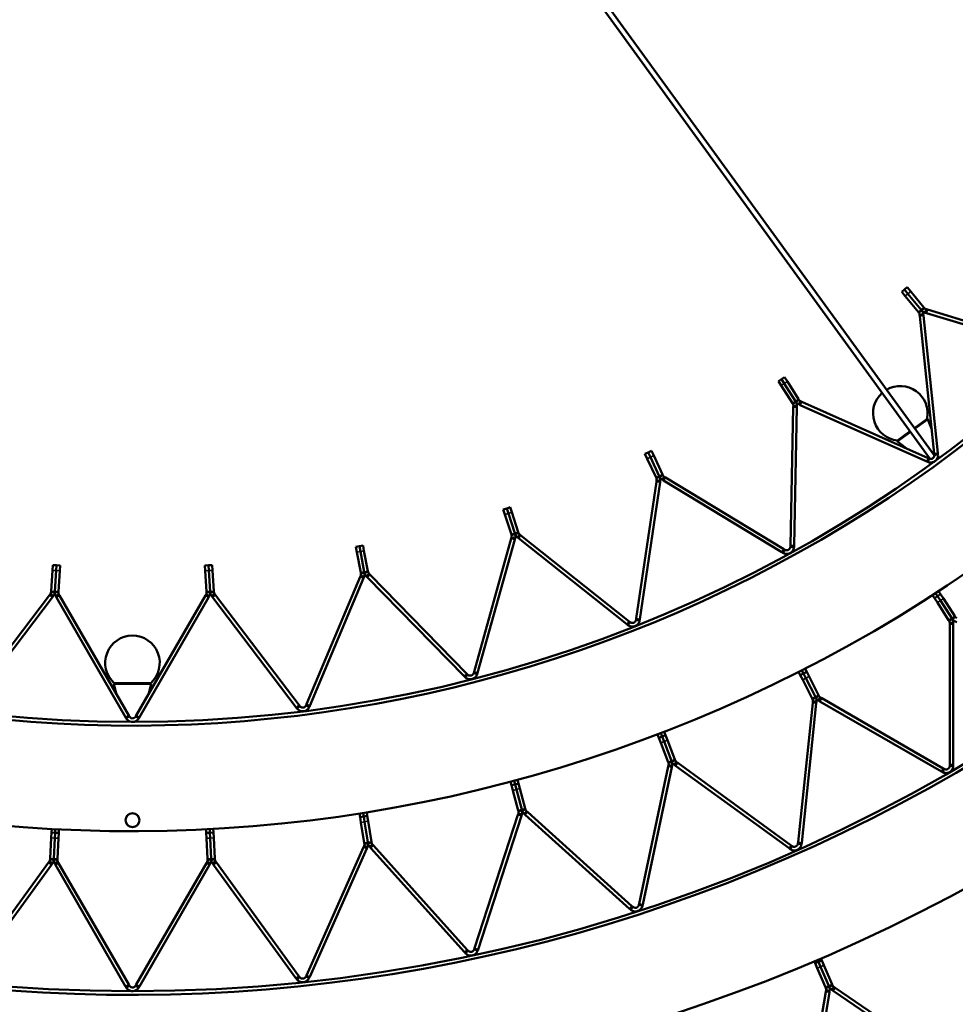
# Model space of a CAD drawing. Header units: millimetres. Extents: x 158 to 1353, y 392 to 3696.
# Tile 13 of 35: x 724 to 981, y 536 to 807. Entities that reach past the tile are written whole.
import ezdxf

# ---------------------------------------------------------------- set-up
doc = ezdxf.new("R2010")
doc.units = ezdxf.units.MM
doc.layers.add('Visible (ISO)', color=7, linetype='Continuous', lineweight=50)
doc.layers.add('Visible Narrow (ISO)', color=7, linetype='Continuous', lineweight=35)

msp = doc.modelspace()

# ---------------------------------------------------------------- linework, layer by layer
at = {"layer": 'Visible (ISO)'}
for p, q in [((848.85, 861.31), (975.52, 686.97)), ((847.64, 860.43), (974.3, 686.09)), ((967.4, 732.46), (966.63, 731.82)), ((967.56, 730.69), (966.63, 731.82)), ((968.17, 733.09), (967.4, 732.46)), ((967.4, 732.46), (968.33, 731.33)), ((968.33, 731.33), (967.4, 732.46)), ((968.17, 733.09), (969.1, 731.96)), ((968.33, 731.33), (971.98, 726.92)), ((971.98, 726.92), (968.33, 731.33)), ((969.1, 731.96), (972.75, 727.56)), ((971.21, 726.28), (967.56, 730.69)), ((971.21, 726.28), (971.34, 726.12)), ((971.68, 726.4), (971.34, 726.12)), ((972, 725.63), (971.56, 725.59)), ((971.56, 725.59), (971.61, 725.2)), ((972.11, 726.76), (971.68, 726.4)), ((972.11, 726.76), (971.98, 726.92)), ((971.98, 726.92), (972.11, 726.76)), ((972.56, 725.69), (972, 725.63)), ((972.11, 726.76), (972.54, 727.11)), ((972.54, 727.11), (972.88, 727.39)), ((972.6, 725.3), (972.56, 725.69)), ((972.88, 727.39), (972.75, 727.56)), ((973.07, 726.12), (973.24, 726.65)), ((973.07, 726.12), (973.45, 726)), ((973.24, 726.65), (973.36, 727.07)), ((973.74, 726.96), (973.36, 727.07)), ((1009.86, 715.01), (973.45, 726)), ((973.74, 726.96), (1010.15, 715.97)), ((975.58, 687.37), (971.61, 725.2)), ((972.6, 725.3), (976.58, 687.48)), ((933.56, 707.87), (932.71, 707.33)), ((933.5, 706.1), (932.71, 707.33)), ((934.4, 708.41), (933.56, 707.87)), ((933.56, 707.87), (934.34, 706.63)), ((934.34, 706.63), (933.56, 707.87)), ((934.34, 706.63), (937.41, 701.8)), ((937.41, 701.8), (934.34, 706.63)), ((934.4, 708.41), (935.19, 707.17)), ((935.19, 707.17), (938.25, 702.34)), ((936.56, 701.27), (933.5, 706.1)), ((936.56, 701.27), (936.68, 701.09)), ((937.05, 701.32), (936.68, 701.09)), ((937.52, 701.62), (937.05, 701.32)), ((937.52, 701.62), (937.41, 701.8)), ((937.41, 701.8), (937.52, 701.62)), ((937.52, 701.62), (937.99, 701.92)), ((937.99, 701.92), (938.36, 702.16)), ((938.36, 702.16), (938.25, 702.34)), ((938.39, 700.87), (938.62, 701.38)), ((938.62, 701.38), (938.8, 701.78)), ((939.16, 701.62), (938.8, 701.78)), ((939.16, 701.62), (973.9, 686.15)), ((936.03, 662.12), (936.82, 700.14)), ((936.83, 700.53), (936.82, 700.14)), ((937.27, 700.52), (936.83, 700.53)), ((937.82, 700.12), (937.03, 662.1)), ((937.83, 700.51), (937.27, 700.52)), ((937.82, 700.12), (937.83, 700.51)), ((938.39, 700.87), (938.75, 700.71)), ((973.5, 685.24), (938.75, 700.71)), ((970.13, 694.39), (973.57, 696.89)), ((970.13, 694.39), (973.57, 696.89)), ((974.89, 693.99), (973.86, 696.79)), ((965.48, 691.01), (968.92, 693.51)), ((965.48, 691.01), (968.92, 693.51)), ((967.82, 688.86), (965.48, 690.7)), ((896.9, 687.72), (896, 687.29)), ((897.81, 688.14), (896.9, 687.72)), ((896.9, 687.72), (897.53, 686.39)), ((897.53, 686.39), (896.9, 687.72)), ((897.81, 688.14), (898.43, 686.82)), ((896.62, 685.97), (896, 687.29)), ((899.06, 680.79), (896.62, 685.97)), ((897.53, 686.39), (899.96, 681.22)), ((899.96, 681.22), (897.53, 686.39)), ((898.43, 686.82), (900.87, 681.64)), ((973.5, 685.24), (973.81, 685.1)), ((973.81, 685.1), (974.04, 685.61)), ((974.22, 686.02), (973.9, 686.15)), ((974.04, 685.61), (974.22, 686.02)), ((975.58, 687.37), (975.62, 687.03)), ((976.05, 687.08), (975.62, 687.03)), ((976.61, 687.14), (976.05, 687.08)), ((976.61, 687.14), (976.58, 687.48)), ((893.62, 642.02), (899.17, 679.64)), ((900.16, 679.5), (894.61, 641.87)), ((899.06, 680.79), (899.15, 680.6)), ((899.54, 680.79), (899.15, 680.6)), ((899.23, 680.03), (899.17, 679.64)), ((899.67, 679.96), (899.23, 680.03)), ((900.05, 681.03), (899.54, 680.79)), ((900.22, 679.88), (899.67, 679.96)), ((900.05, 681.03), (899.96, 681.22)), ((899.96, 681.22), (900.05, 681.03)), ((900.05, 681.03), (900.56, 681.26)), ((900.16, 679.5), (900.22, 679.88)), ((900.56, 681.26), (900.96, 681.45)), ((900.82, 680.17), (901.11, 680.65)), ((900.82, 680.17), (901.16, 679.96)), ((900.96, 681.45), (900.87, 681.64)), ((901.11, 680.65), (901.34, 681.02)), ((933.69, 660.26), (901.16, 679.96)), ((901.68, 680.82), (901.34, 681.02)), ((901.68, 680.82), (934.21, 661.12)), ((858.01, 672.32), (857.06, 672.01)), ((857.51, 670.62), (857.06, 672.01)), ((858.96, 672.63), (858.01, 672.32)), ((858.01, 672.32), (858.46, 670.93)), ((858.46, 670.93), (858.01, 672.32)), ((858.96, 672.63), (859.41, 671.24)), ((859.28, 665.18), (857.51, 670.62)), ((858.46, 670.93), (860.23, 665.49)), ((860.23, 665.49), (858.46, 670.93)), ((859.41, 671.24), (861.18, 665.8)), ((849.02, 627.39), (859.25, 664.02)), ((860.22, 663.75), (849.99, 627.12)), ((859.36, 664.4), (859.25, 664.02)), ((859.28, 665.18), (859.35, 664.98)), ((859.76, 665.11), (859.35, 664.98)), ((859.78, 664.28), (859.36, 664.4)), ((860.3, 665.29), (859.76, 665.11)), ((860.32, 664.13), (859.78, 664.28)), ((860.22, 663.75), (860.32, 664.13)), ((860.3, 665.29), (860.23, 665.49)), ((860.23, 665.49), (860.3, 665.29)), ((860.3, 665.29), (860.83, 665.46)), ((860.83, 665.46), (861.25, 665.6)), ((860.96, 664.34), (861.3, 664.78)), ((860.96, 664.34), (861.26, 664.09)), ((861.25, 665.6), (861.18, 665.8)), ((891.07, 640.47), (861.26, 664.09)), ((861.3, 664.78), (861.58, 665.12)), ((861.88, 664.88), (861.58, 665.12)), ((861.88, 664.88), (891.69, 641.25)), ((817.5, 661.92), (816.51, 661.73)), ((816.79, 660.29), (816.51, 661.73)), ((818.48, 662.11), (817.5, 661.92)), ((817.5, 661.92), (817.77, 660.48)), ((817.77, 660.48), (817.5, 661.92)), ((817.77, 660.48), (818.84, 654.86)), ((818.84, 654.86), (817.77, 660.48)), ((818.48, 662.11), (818.75, 660.67)), ((818.75, 660.67), (819.83, 655.05)), ((933.98, 660.09), (934.27, 660.56)), ((934.5, 660.94), (934.21, 661.12)), ((934.27, 660.56), (934.5, 660.94)), ((936.03, 662.12), (936.02, 661.78)), ((936.46, 661.77), (936.02, 661.78)), ((937.02, 661.75), (936.46, 661.77)), ((937.02, 661.75), (937.03, 662.1)), ((817.86, 654.67), (816.79, 660.29)), ((933.69, 660.26), (933.98, 660.09)), ((732.72, 649.57), (733.08, 655.28)), ((733.08, 655.28), (733.17, 656.74)), ((734.17, 656.68), (733.17, 656.74)), ((734.08, 655.21), (733.72, 649.5)), ((733.72, 649.5), (734.08, 655.21)), ((734.17, 656.68), (734.08, 655.21)), ((734.08, 655.21), (734.17, 656.68)), ((735.17, 656.61), (734.17, 656.68)), ((735.08, 655.15), (734.72, 649.44)), ((735.17, 656.61), (735.08, 655.15)), ((776, 656.68), (775, 656.61)), ((775.09, 655.15), (775, 656.61)), ((775.45, 649.44), (775.09, 655.15)), ((777, 656.74), (776, 656.68)), ((776, 656.68), (776.09, 655.21)), ((776.09, 655.21), (776, 656.68)), ((776.09, 655.21), (776.45, 649.5)), ((776.45, 649.5), (776.09, 655.21)), ((777, 656.74), (777.09, 655.28)), ((777.09, 655.28), (777.45, 649.57)), ((819.87, 654.84), (819.83, 655.05)), ((802.95, 618.47), (817.69, 653.53)), ((818.61, 653.14), (803.87, 618.08)), ((817.84, 653.89), (817.69, 653.53)), ((818.25, 653.72), (817.84, 653.89)), ((817.86, 654.67), (817.9, 654.47)), ((818.33, 654.55), (817.9, 654.47)), ((818.76, 653.5), (818.25, 653.72)), ((818.88, 654.65), (818.33, 654.55)), ((818.61, 653.14), (818.76, 653.5)), ((818.88, 654.65), (818.84, 654.86)), ((818.84, 654.86), (818.88, 654.65)), ((818.88, 654.65), (819.43, 654.76)), ((819.42, 653.63), (819.82, 654.02)), ((819.42, 653.63), (819.69, 653.35)), ((819.43, 654.76), (819.87, 654.84)), ((846.3, 626.18), (819.69, 653.35)), ((819.82, 654.02), (820.13, 654.33)), ((820.41, 654.05), (820.13, 654.33)), ((820.41, 654.05), (847.02, 626.88)), ((709.28, 618.21), (732.27, 648.5)), ((733.07, 647.9), (710.07, 617.61)), ((732.51, 648.81), (732.27, 648.5)), ((732.86, 648.55), (732.51, 648.81)), ((732.72, 649.57), (732.71, 649.36)), ((733.15, 649.33), (732.71, 649.36)), ((733.3, 648.21), (732.86, 648.55)), ((733.07, 647.9), (733.3, 648.21)), ((733.71, 649.29), (733.15, 649.33)), ((733.71, 649.29), (733.72, 649.5)), ((733.72, 649.5), (733.71, 649.29)), ((733.71, 649.29), (734.26, 649.26)), ((733.97, 648.17), (734.45, 648.45)), ((733.97, 648.17), (734.17, 647.83)), ((753.18, 614.89), (734.17, 647.83)), ((734.26, 649.26), (734.7, 649.23)), ((734.45, 648.45), (734.84, 648.67)), ((734.7, 649.23), (734.72, 649.44)), ((735.03, 648.33), (734.84, 648.67)), ((735.03, 648.33), (754.05, 615.39)), ((756.12, 615.39), (775.14, 648.33)), ((776, 647.83), (756.99, 614.89)), ((775.33, 648.67), (775.14, 648.33)), ((775.71, 648.45), (775.33, 648.67)), ((775.45, 649.44), (775.46, 649.23)), ((775.9, 649.26), (775.46, 649.23)), ((776.2, 648.17), (775.71, 648.45)), ((776.46, 649.29), (775.9, 649.26)), ((776, 647.83), (776.2, 648.17)), ((776.46, 649.29), (776.45, 649.5)), ((776.45, 649.5), (776.46, 649.29)), ((776.46, 649.29), (777.02, 649.33)), ((776.87, 648.21), (777.31, 648.55)), ((776.87, 648.21), (777.1, 647.9)), ((777.02, 649.33), (777.46, 649.36)), ((800.1, 617.61), (777.1, 647.9)), ((777.31, 648.55), (777.66, 648.81)), ((777.46, 649.36), (777.45, 649.57)), ((777.9, 648.5), (777.66, 648.81)), ((777.9, 648.5), (800.89, 618.21)), ((975.1, 648.47), (975.64, 647.64)), ((976.48, 648.18), (975.64, 647.64)), ((976.44, 646.41), (975.64, 647.64)), ((976.48, 648.18), (975.94, 649.02)), ((976.48, 648.18), (975.94, 649.02)), ((977.32, 648.73), (976.48, 648.18)), ((976.48, 648.18), (977.27, 646.95)), ((977.27, 646.95), (976.48, 648.18)), ((976.77, 649.56), (977.32, 648.73)), ((977.27, 646.95), (980.38, 642.17)), ((980.38, 642.17), (977.27, 646.95)), ((977.32, 648.73), (978.11, 647.5)), ((978.11, 647.5), (981.22, 642.71)), ((979.54, 641.62), (976.44, 646.41)), ((893.62, 642.02), (893.57, 641.68)), ((894, 641.61), (893.57, 641.68)), ((894.56, 641.53), (894, 641.61)), ((894.56, 641.53), (894.61, 641.87)), ((979.54, 641.62), (979.67, 641.42)), ((980.04, 641.66), (979.67, 641.42)), ((980.51, 641.97), (980.04, 641.66)), ((980.51, 641.97), (980.38, 642.17)), ((980.38, 642.17), (980.51, 641.97)), ((980.51, 641.97), (980.98, 642.27)), ((980.98, 642.27), (981.35, 642.51)), ((981.35, 642.51), (981.22, 642.71)), ((891.07, 640.47), (891.34, 640.26)), ((891.34, 640.26), (891.68, 640.7)), ((891.68, 640.7), (891.96, 641.04)), ((891.96, 641.04), (891.69, 641.25)), ((980.27, 640.88), (979.83, 640.88)), ((979.83, 640.88), (979.83, 640.46)), ((979.83, 601.89), (979.83, 640.46)), ((980.83, 640.88), (980.27, 640.88)), ((980.83, 640.46), (980.83, 640.88)), ((980.83, 640.46), (980.83, 601.89)), ((981.38, 641.23), (981.76, 641.06)), ((940.07, 628.25), (940.52, 627.36)), ((846.3, 626.18), (846.54, 625.93)), ((846.54, 625.93), (846.94, 626.32)), ((846.94, 626.32), (847.26, 626.63)), ((847.26, 626.63), (847.02, 626.88)), ((849.02, 627.39), (848.93, 627.06)), ((849.36, 626.94), (848.93, 627.06)), ((849.9, 626.79), (849.36, 626.94)), ((849.9, 626.79), (849.99, 627.12)), ((938.29, 627.34), (938.74, 626.45)), ((939.63, 626.91), (938.74, 626.45)), ((939.4, 625.15), (938.74, 626.45)), ((939.63, 626.91), (939.18, 627.79)), ((939.63, 626.91), (939.18, 627.79)), ((940.52, 627.36), (939.63, 626.91)), ((939.63, 626.91), (940.29, 625.6)), ((940.29, 625.6), (939.63, 626.91)), ((940.29, 625.6), (942.88, 620.52)), ((942.88, 620.52), (940.29, 625.6)), ((940.52, 627.36), (941.18, 626.06)), ((941.18, 626.06), (943.78, 620.97)), ((750.72, 621.16), (749.91, 624.02)), ((750.08, 624.27), (760.08, 624.27)), ((750.08, 624.27), (760.08, 624.27)), ((759.45, 621.16), (760.26, 624.02)), ((941.99, 620.06), (939.4, 625.15)), ((941.99, 620.06), (942.1, 619.85)), ((942.49, 620.05), (942.1, 619.85)), ((942.99, 620.31), (942.49, 620.05)), ((942.99, 620.31), (942.88, 620.52)), ((942.88, 620.52), (942.99, 620.31)), ((942.99, 620.31), (943.49, 620.56)), ((943.49, 620.56), (943.88, 620.76)), ((943.77, 619.48), (944.05, 619.97)), ((943.88, 620.76), (943.78, 620.97)), ((944.05, 619.97), (944.27, 620.35)), ((944.64, 620.14), (944.27, 620.35)), ((944.64, 620.14), (978.04, 600.85)), ((800.1, 617.61), (800.3, 617.33)), ((800.3, 617.33), (800.75, 617.67)), ((800.75, 617.67), (801.1, 617.94)), ((801.1, 617.94), (800.89, 618.21)), ((802.95, 618.47), (802.82, 618.15)), ((803.22, 617.98), (802.82, 618.15)), ((803.74, 617.77), (803.22, 617.98)), ((803.74, 617.77), (803.87, 618.08)), ((938.13, 580.52), (942.16, 618.87)), ((943.15, 618.77), (939.12, 580.41)), ((942.2, 619.29), (942.16, 618.87)), ((942.64, 619.25), (942.2, 619.29)), ((943.2, 619.19), (942.64, 619.25)), ((943.15, 618.77), (943.2, 619.19)), ((943.77, 619.48), (944.14, 619.27)), ((977.54, 599.99), (944.14, 619.27)), ((753.18, 614.89), (753.35, 614.6)), ((753.35, 614.6), (753.84, 614.88)), ((753.84, 614.88), (754.22, 615.1)), ((754.22, 615.1), (754.05, 615.39)), ((756.12, 615.39), (755.95, 615.1)), ((756.33, 614.88), (755.95, 615.1)), ((756.82, 614.6), (756.33, 614.88)), ((756.82, 614.6), (756.99, 614.89)), ((899.47, 610.17), (899.83, 609.24)), ((900.76, 609.6), (899.83, 609.24)), ((900.35, 607.88), (899.83, 609.24)), ((900.76, 609.6), (900.4, 610.53)), ((900.76, 609.6), (900.4, 610.53)), ((901.69, 609.96), (900.76, 609.6)), ((900.76, 609.6), (901.28, 608.23)), ((901.28, 608.23), (900.76, 609.6)), ((901.34, 610.89), (901.69, 609.96)), ((901.69, 609.96), (902.22, 608.59)), ((902.4, 602.55), (900.35, 607.88)), ((901.28, 608.23), (903.33, 602.91)), ((903.33, 602.91), (901.28, 608.23)), ((902.22, 608.59), (904.26, 603.26)), ((894.42, 563.62), (902.44, 601.35)), ((903.41, 601.14), (895.4, 563.41)), ((902.4, 602.55), (902.48, 602.33)), ((902.52, 601.76), (902.44, 601.35)), ((902.89, 602.49), (902.48, 602.33)), ((902.95, 601.67), (902.52, 601.76)), ((903.41, 602.69), (902.89, 602.49)), ((903.5, 601.55), (902.95, 601.67)), ((903.41, 602.69), (903.33, 602.91)), ((903.33, 602.91), (903.41, 602.69)), ((903.41, 602.69), (903.94, 602.89)), ((903.41, 601.14), (903.5, 601.55)), ((903.94, 602.89), (904.35, 603.04)), ((904.11, 601.78), (904.43, 602.24)), ((904.11, 601.78), (904.45, 601.53)), ((904.35, 603.04), (904.26, 603.26)), ((904.43, 602.24), (904.69, 602.59)), ((935.65, 578.87), (904.45, 601.53)), ((905.04, 602.34), (904.69, 602.59)), ((905.04, 602.34), (936.24, 579.68)), ((979.83, 601.89), (979.83, 601.55)), ((980.27, 601.55), (979.83, 601.55)), ((980.83, 601.55), (980.27, 601.55)), ((980.83, 601.55), (980.83, 601.89)), ((977.54, 599.99), (977.83, 599.82)), ((977.83, 599.82), (978.11, 600.3)), ((978.33, 600.68), (978.04, 600.85)), ((978.11, 600.3), (978.33, 600.68)), ((859.07, 597.16), (859.33, 596.19)), ((860.29, 596.45), (859.33, 596.19)), ((859.71, 594.78), (859.33, 596.19)), ((860.29, 596.45), (860.04, 597.41)), ((860.29, 596.45), (860.04, 597.41)), ((861.26, 596.71), (860.29, 596.45)), ((860.29, 596.45), (860.67, 595.04)), ((860.67, 595.04), (860.29, 596.45)), ((861, 597.67), (861.26, 596.71)), ((861.26, 596.71), (861.64, 595.3)), ((861.18, 589.27), (859.71, 594.78)), ((860.67, 595.04), (862.15, 589.53)), ((862.15, 589.53), (860.67, 595.04)), ((861.64, 595.3), (863.11, 589.78)), ((817.53, 588.43), (817.69, 587.45)), ((818.67, 587.61), (817.69, 587.45)), ((817.92, 586), (817.69, 587.45)), ((818.67, 587.61), (818.52, 588.59)), ((818.67, 587.61), (818.52, 588.59)), ((819.66, 587.76), (818.67, 587.61)), ((818.67, 587.61), (818.9, 586.16)), ((818.9, 586.16), (818.67, 587.61)), ((819.51, 588.75), (819.66, 587.76)), ((819.66, 587.76), (819.89, 586.32)), ((849.18, 551.39), (861.1, 588.07)), ((862.05, 587.76), (850.13, 551.08)), ((861.23, 588.47), (861.1, 588.07)), ((861.18, 589.27), (861.24, 589.04)), ((861.65, 588.34), (861.23, 588.47)), ((861.67, 589.15), (861.24, 589.04)), ((862.18, 588.16), (861.65, 588.34)), ((862.21, 589.3), (861.67, 589.15)), ((862.05, 587.76), (862.18, 588.16)), ((862.21, 589.3), (862.15, 589.53)), ((862.15, 589.53), (862.21, 589.3)), ((862.21, 589.3), (862.75, 589.44)), ((862.75, 589.44), (863.18, 589.56)), ((862.8, 588.33), (863.18, 588.75)), ((862.8, 588.33), (863.12, 588.05)), ((863.18, 589.56), (863.11, 589.78)), ((891.78, 562.24), (863.12, 588.05)), ((863.18, 588.75), (863.47, 589.07)), ((863.79, 588.79), (863.47, 589.07)), ((863.79, 588.79), (892.45, 562.98)), ((818.81, 580.37), (817.92, 586)), ((818.9, 586.16), (819.8, 580.52)), ((819.8, 580.52), (818.9, 586.16)), ((819.89, 586.32), (820.78, 580.68)), ((732.73, 581.75), (732.81, 583.21)), ((732.86, 584.21), (732.81, 583.21)), ((733.81, 583.16), (732.81, 583.21)), ((733.81, 583.16), (733.73, 581.7)), ((733.73, 581.7), (733.81, 583.16)), ((733.81, 583.16), (733.86, 584.15)), ((733.81, 583.16), (733.86, 584.15)), ((734.81, 583.11), (733.81, 583.16)), ((734.81, 583.11), (734.73, 581.64)), ((734.86, 584.1), (734.81, 583.11)), ((775.31, 584.1), (775.36, 583.11)), ((776.36, 583.16), (775.36, 583.11)), ((775.44, 581.64), (775.36, 583.11)), ((776.36, 583.16), (776.31, 584.15)), ((776.36, 583.16), (776.31, 584.15)), ((777.36, 583.21), (776.36, 583.16)), ((776.36, 583.16), (776.44, 581.7)), ((776.44, 581.7), (776.36, 583.16)), ((777.3, 584.21), (777.36, 583.21)), ((777.36, 583.21), (777.43, 581.75)), ((732.44, 576.05), (732.73, 581.75)), ((733.73, 581.7), (733.43, 576)), ((733.43, 576), (733.73, 581.7)), ((734.73, 581.64), (734.43, 575.94)), ((775.74, 575.94), (775.44, 581.64)), ((776.44, 581.7), (776.73, 576)), ((776.73, 576), (776.44, 581.7)), ((777.43, 581.75), (777.73, 576.05)), ((818.77, 579.57), (818.6, 579.18)), ((819.17, 579.39), (818.77, 579.57)), ((818.81, 580.37), (818.85, 580.13)), ((819.28, 580.2), (818.85, 580.13)), ((819.68, 579.16), (819.17, 579.39)), ((819.83, 580.29), (819.28, 580.2)), ((819.83, 580.29), (819.8, 580.52)), ((819.8, 580.52), (819.83, 580.29)), ((819.83, 580.29), (820.39, 580.38)), ((820.32, 579.27), (820.74, 579.64)), ((820.32, 579.27), (820.61, 578.95)), ((820.39, 580.38), (820.82, 580.45)), ((820.74, 579.64), (821.06, 579.93)), ((820.82, 580.45), (820.78, 580.68)), ((821.35, 579.62), (821.06, 579.93)), ((821.35, 579.62), (847.15, 550.96)), ((936.51, 579.48), (936.24, 579.68)), ((936.25, 579.12), (936.51, 579.48)), ((938.13, 580.52), (938.09, 580.18)), ((938.53, 580.13), (938.09, 580.18)), ((939.09, 580.08), (938.53, 580.13)), ((939.09, 580.08), (939.12, 580.41)), ((802.91, 543.95), (818.6, 579.18)), ((819.51, 578.78), (803.83, 543.54)), ((819.51, 578.78), (819.68, 579.16)), ((846.41, 550.29), (820.61, 578.95)), ((935.65, 578.87), (935.92, 578.67)), ((935.92, 578.67), (936.25, 579.12)), ((709.32, 543.73), (731.98, 574.94)), ((732.79, 574.35), (710.12, 543.15)), ((732.23, 575.28), (731.98, 574.94)), ((732.59, 575.02), (732.23, 575.28)), ((732.44, 576.05), (732.42, 575.81)), ((732.86, 575.79), (732.42, 575.81)), ((733.04, 574.69), (732.59, 575.02)), ((732.79, 574.35), (733.04, 574.69)), ((733.42, 575.76), (732.86, 575.79)), ((733.42, 575.76), (733.43, 576)), ((733.43, 576), (733.42, 575.76)), ((733.42, 575.76), (733.98, 575.73)), ((733.69, 574.66), (734.17, 574.94)), ((733.69, 574.66), (733.9, 574.29)), ((753.18, 540.89), (733.9, 574.29)), ((733.98, 575.73), (734.42, 575.71)), ((734.17, 574.94), (734.55, 575.16)), ((734.42, 575.71), (734.43, 575.94)), ((734.77, 574.79), (734.55, 575.16)), ((734.77, 574.79), (754.05, 541.39)), ((756.12, 541.39), (775.4, 574.79)), ((776.27, 574.29), (756.99, 540.89)), ((775.61, 575.16), (775.4, 574.79)), ((776, 574.94), (775.61, 575.16)), ((775.74, 575.94), (775.75, 575.71)), ((776.19, 575.73), (775.75, 575.71)), ((776.48, 574.66), (776, 574.94)), ((776.75, 575.76), (776.19, 575.73)), ((776.27, 574.29), (776.48, 574.66)), ((776.75, 575.76), (776.73, 576)), ((776.73, 576), (776.75, 575.76)), ((776.75, 575.76), (777.31, 575.79)), ((777.13, 574.69), (777.58, 575.02)), ((777.13, 574.69), (777.37, 574.35)), ((777.31, 575.79), (777.74, 575.81)), ((800.04, 543.15), (777.37, 574.35)), ((777.58, 575.02), (777.93, 575.28)), ((777.74, 575.81), (777.73, 576.05)), ((778.18, 574.94), (777.93, 575.28)), ((778.18, 574.94), (800.85, 543.73)), ((894.42, 563.62), (894.35, 563.29)), ((894.78, 563.2), (894.35, 563.29)), ((895.33, 563.08), (894.78, 563.2)), ((895.33, 563.08), (895.4, 563.41)), ((891.78, 562.24), (892.03, 562.01)), ((892.03, 562.01), (892.41, 562.43)), ((892.41, 562.43), (892.7, 562.76)), ((892.7, 562.76), (892.45, 562.98)), ((846.41, 550.29), (846.64, 550.04)), ((846.64, 550.04), (847.05, 550.41)), ((847.05, 550.41), (847.38, 550.71)), ((847.38, 550.71), (847.15, 550.96)), ((849.18, 551.39), (849.08, 551.07)), ((849.49, 550.93), (849.08, 551.07)), ((850.03, 550.76), (849.49, 550.93)), ((850.03, 550.76), (850.13, 551.08)), ((942.62, 547.79), (942.84, 547.27)), ((943.76, 547.66), (942.84, 547.27)), ((943.42, 545.92), (942.84, 547.27)), ((943.76, 547.66), (943.54, 548.18)), ((943.76, 547.66), (943.54, 548.18)), ((944.68, 548.06), (943.76, 547.66)), ((943.76, 547.66), (944.34, 546.32)), ((944.34, 546.32), (943.76, 547.66)), ((944.46, 548.58), (944.68, 548.06)), ((944.68, 548.06), (945.26, 546.71)), ((945.66, 540.69), (943.42, 545.92)), ((944.34, 546.32), (946.58, 541.08)), ((946.58, 541.08), (944.34, 546.32)), ((945.26, 546.71), (947.5, 541.47)), ((754.22, 541.1), (754.05, 541.39)), ((756.12, 541.39), (755.95, 541.1)), ((800.04, 543.15), (800.24, 542.87)), ((800.24, 542.87), (800.7, 543.2)), ((800.7, 543.2), (801.05, 543.46)), ((801.05, 543.46), (800.85, 543.73)), ((802.91, 543.95), (802.77, 543.64)), ((803.18, 543.46), (802.77, 543.64)), ((803.69, 543.23), (803.18, 543.46)), ((803.69, 543.23), (803.83, 543.54)), ((947.6, 541.24), (947.5, 541.47)), ((753.18, 540.89), (753.35, 540.6)), ((753.35, 540.6), (753.84, 540.88)), ((753.84, 540.88), (754.22, 541.1)), ((756.33, 540.88), (755.95, 541.1)), ((756.82, 540.6), (756.33, 540.88)), ((756.82, 540.6), (756.99, 540.89)), ((939.37, 501.02), (945.75, 539.45)), ((946.74, 539.29), (940.35, 500.85)), ((945.66, 540.69), (945.76, 540.45)), ((945.82, 539.9), (945.75, 539.45)), ((946.16, 540.62), (945.76, 540.45)), ((946.26, 539.82), (945.82, 539.9)), ((946.68, 540.84), (946.16, 540.62)), ((946.81, 539.73), (946.26, 539.82)), ((946.68, 540.84), (946.58, 541.08)), ((946.58, 541.08), (946.68, 540.84)), ((946.68, 540.84), (947.19, 541.07)), ((946.74, 539.29), (946.81, 539.73)), ((947.19, 541.07), (947.6, 541.24)), ((947.39, 539.98), (947.7, 540.44)), ((947.39, 539.98), (947.76, 539.73)), ((947.7, 540.44), (947.95, 540.8)), ((979.95, 517.78), (947.76, 539.73)), ((948.32, 540.55), (947.95, 540.8)), ((948.32, 540.55), (980.51, 518.6))]:
    msp.add_line(p, q, dxfattribs=at)
for centre, radius in [((755.08, 989.1), 523.5), ((755.08, 989.1), 449.5), ((755.08, 989.1), 375.5), ((755.08, 586.6), 1.9)]:
    msp.add_circle(centre, radius, dxfattribs=at)
for centre, radius, start, end in [((755.08, 989.1), 376.5, 252.038, 323.962), ((755.08, 989.1), 405.5, 252.038, 323.962), ((755.08, 989.1), 450.5, 252.0188, 323.9552), ((755.08, 989.1), 479.5, 252.0188, 323.9552), ((966.24, 698.47), 7.5, 131.7392, 264.1897), ((966.24, 698.47), 7.5, 347.8103, 120.2608), ((973.67, 696.72), 0.2, 20.1344, 121.8107), ((965.61, 690.86), 0.2, 130.1893, 231.8656), ((755.08, 989.1), 524.5, 252.0048, 323.9502), ((755.08, 989.1), 553.5, 252.0048, 323.9502), ((755.08, 629.86), 7.5, 311.8103, 228.1897), ((750.1, 624.07), 0.2, 94.1893, 195.8656), ((760.07, 624.07), 0.2, 344.1344, 85.8107)]:
    msp.add_arc(centre, radius, start, end, dxfattribs=at)
for major_axis, start_param, end_param in [((-0.607, -0.441), 0.110447, 0.258338), ((0.607, 0.441), 6.024847, 6.172739)]:
    msp.add_ellipse((974.92, 686.52), major_axis=major_axis, ratio=0.984476, start_param=start_param, end_param=end_param, dxfattribs=at)
for points in [[(971.56, 725.59), (971.54, 725.79), (971.46, 725.98), (971.34, 726.12)], [(972.11, 726.76), (972.34, 726.48), (972.52, 726.11), (972.56, 725.69)], [(973.07, 726.12), (972.67, 726.24), (972.34, 726.48), (972.11, 726.76)], [(972.88, 727.39), (973, 727.26), (973.16, 727.13), (973.36, 727.07)], [(936.83, 700.53), (936.84, 700.74), (936.77, 700.94), (936.68, 701.09)], [(937.52, 701.62), (937.71, 701.32), (937.84, 700.93), (937.83, 700.51)], [(938.39, 700.87), (938.01, 701.04), (937.71, 701.32), (937.52, 701.62)], [(938.36, 702.16), (938.46, 702.01), (938.61, 701.87), (938.8, 701.78)], [(899.23, 680.03), (899.26, 680.24), (899.22, 680.44), (899.15, 680.6)], [(900.05, 681.03), (900.2, 680.7), (900.28, 680.3), (900.22, 679.88)], [(900.82, 680.17), (900.47, 680.38), (900.2, 680.7), (900.05, 681.03)], [(900.96, 681.45), (901.03, 681.29), (901.16, 681.13), (901.34, 681.02)], [(859.36, 664.4), (859.41, 664.6), (859.4, 664.81), (859.35, 664.98)], [(860.3, 665.29), (860.41, 664.94), (860.43, 664.53), (860.32, 664.13)], [(860.96, 664.34), (860.63, 664.6), (860.41, 664.94), (860.3, 665.29)], [(861.25, 665.6), (861.3, 665.42), (861.41, 665.25), (861.58, 665.12)], [(817.84, 653.89), (817.92, 654.08), (817.93, 654.29), (817.9, 654.47)], [(818.88, 654.65), (818.95, 654.3), (818.92, 653.89), (818.76, 653.5)], [(819.42, 653.63), (819.13, 653.93), (818.95, 654.3), (818.88, 654.65)], [(819.87, 654.84), (819.9, 654.66), (819.99, 654.48), (820.13, 654.33)], [(732.51, 648.81), (732.63, 648.98), (732.7, 649.18), (732.71, 649.36)], [(733.71, 649.29), (733.68, 648.93), (733.56, 648.54), (733.3, 648.21)], [(733.97, 648.17), (733.76, 648.53), (733.68, 648.93), (733.71, 649.29)], [(734.7, 649.23), (734.69, 649.05), (734.73, 648.85), (734.84, 648.67)], [(775.33, 648.67), (775.44, 648.85), (775.48, 649.05), (775.46, 649.23)], [(776.46, 649.29), (776.49, 648.93), (776.41, 648.53), (776.2, 648.17)], [(776.87, 648.21), (776.61, 648.54), (776.49, 648.93), (776.46, 649.29)], [(777.46, 649.36), (777.47, 649.18), (777.54, 648.98), (777.66, 648.81)], [(980.51, 641.97), (980.7, 641.67), (980.83, 641.29), (980.83, 640.88)], [(981.38, 641.23), (981, 641.4), (980.7, 641.67), (980.51, 641.97)], [(981.35, 642.51), (981.45, 642.37), (981.59, 642.23), (981.78, 642.14)], [(979.83, 640.88), (979.83, 641.09), (979.77, 641.28), (979.67, 641.42)], [(942.2, 619.29), (942.23, 619.5), (942.18, 619.7), (942.1, 619.85)], [(942.99, 620.31), (943.15, 619.99), (943.24, 619.6), (943.2, 619.19)], [(943.77, 619.48), (943.42, 619.69), (943.15, 619.99), (942.99, 620.31)], [(943.88, 620.76), (943.96, 620.6), (944.1, 620.45), (944.27, 620.35)], [(902.52, 601.76), (902.57, 601.96), (902.54, 602.16), (902.48, 602.33)], [(903.41, 602.69), (903.54, 602.35), (903.59, 601.95), (903.5, 601.55)], [(904.11, 601.78), (903.77, 602.03), (903.54, 602.35), (903.41, 602.69)], [(904.35, 603.04), (904.41, 602.88), (904.53, 602.71), (904.69, 602.59)], [(861.23, 588.47), (861.29, 588.67), (861.29, 588.87), (861.24, 589.04)], [(862.21, 589.3), (862.3, 588.96), (862.31, 588.55), (862.18, 588.16)], [(862.8, 588.33), (862.5, 588.6), (862.3, 588.96), (862.21, 589.3)], [(863.18, 589.56), (863.22, 589.39), (863.32, 589.21), (863.47, 589.07)], [(818.77, 579.57), (818.85, 579.76), (818.87, 579.96), (818.85, 580.13)], [(819.83, 580.29), (819.89, 579.94), (819.85, 579.54), (819.68, 579.16)], [(820.32, 579.27), (820.05, 579.57), (819.89, 579.94), (819.83, 580.29)], [(820.82, 580.45), (820.85, 580.27), (820.93, 580.09), (821.06, 579.93)], [(732.23, 575.28), (732.35, 575.44), (732.41, 575.64), (732.42, 575.81)], [(733.42, 575.76), (733.4, 575.41), (733.28, 575.02), (733.04, 574.69)], [(733.69, 574.66), (733.48, 575.01), (733.4, 575.41), (733.42, 575.76)], [(734.42, 575.71), (734.41, 575.53), (734.45, 575.33), (734.55, 575.16)], [(775.61, 575.16), (775.72, 575.33), (775.76, 575.53), (775.75, 575.71)], [(776.75, 575.76), (776.76, 575.41), (776.69, 575.01), (776.48, 574.66)], [(777.13, 574.69), (776.88, 575.02), (776.76, 575.41), (776.75, 575.76)], [(777.74, 575.81), (777.75, 575.64), (777.81, 575.44), (777.93, 575.28)], [(945.82, 539.9), (945.86, 540.09), (945.83, 540.29), (945.76, 540.45)], [(946.68, 540.84), (946.81, 540.52), (946.88, 540.13), (946.81, 539.73)], [(947.39, 539.98), (947.05, 540.21), (946.81, 540.52), (946.68, 540.84)], [(947.6, 541.24), (947.66, 541.08), (947.78, 540.92), (947.95, 540.8)]]:
    msp.add_open_spline(points, degree=3, dxfattribs=at)
for points, knots in [([(976.61, 687.14), (976.65, 686.74), (976.56, 686.16), (976.19, 685.69), (975.84, 685.24), (975.26, 684.96), (974.73, 684.93), (974.37, 684.91), (974.05, 685), (973.81, 685.1)], [1.106512, 1.106512, 1.106512, 1.106512, 1.761726, 1.761726, 1.761726, 2.387231, 2.387231, 2.387231, 2.814719, 2.814719, 2.814719, 2.814719]), ([(974.22, 686.02), (974.43, 685.92), (974.81, 685.88), (975.12, 686.06), (975.43, 686.24), (975.61, 686.61), (975.62, 686.88), (975.62, 686.94), (975.62, 686.99), (975.62, 687.03)], [-2.814719, -2.814719, -2.814719, -2.814719, -2.038715, -2.038715, -2.038715, -1.261225, -1.261225, -1.261225, -1.106512, -1.106512, -1.106512, -1.106512]), ([(937.02, 661.75), (937.01, 661.36), (936.85, 660.79), (936.42, 660.37), (936.02, 659.97), (935.4, 659.76), (934.88, 659.8), (934.52, 659.83), (934.21, 659.95), (933.98, 660.09)], [1.106512, 1.106512, 1.106512, 1.106512, 1.761726, 1.761726, 1.761726, 2.387231, 2.387231, 2.387231, 2.814719, 2.814719, 2.814719, 2.814719]), ([(934.5, 660.94), (934.7, 660.82), (935.07, 660.74), (935.4, 660.87), (935.73, 661.01), (935.96, 661.35), (936, 661.62), (936.01, 661.68), (936.02, 661.73), (936.02, 661.78)], [-2.814719, -2.814719, -2.814719, -2.814719, -2.038715, -2.038715, -2.038715, -1.261225, -1.261225, -1.261225, -1.106512, -1.106512, -1.106512, -1.106512]), ([(894.56, 641.53), (894.5, 641.14), (894.26, 640.6), (893.79, 640.23), (893.34, 639.89), (892.7, 639.76), (892.19, 639.86), (891.83, 639.94), (891.54, 640.1), (891.34, 640.26)], [1.106512, 1.106512, 1.106512, 1.106512, 1.761726, 1.761726, 1.761726, 2.387231, 2.387231, 2.387231, 2.814719, 2.814719, 2.814719, 2.814719]), ([(891.96, 641.04), (892.14, 640.9), (892.5, 640.77), (892.84, 640.86), (893.19, 640.96), (893.45, 641.27), (893.53, 641.53), (893.55, 641.58), (893.56, 641.63), (893.57, 641.68)], [-2.814719, -2.814719, -2.814719, -2.814719, -2.038715, -2.038715, -2.038715, -1.261225, -1.261225, -1.261225, -1.106512, -1.106512, -1.106512, -1.106512]), ([(849.9, 626.79), (849.79, 626.41), (849.49, 625.9), (848.97, 625.6), (848.48, 625.32), (847.83, 625.27), (847.33, 625.43), (846.99, 625.55), (846.72, 625.75), (846.54, 625.93)], [1.106512, 1.106512, 1.106512, 1.106512, 1.761726, 1.761726, 1.761726, 2.387231, 2.387231, 2.387231, 2.814719, 2.814719, 2.814719, 2.814719]), ([(847.26, 626.63), (847.42, 626.46), (847.76, 626.29), (848.11, 626.34), (848.47, 626.39), (848.77, 626.67), (848.88, 626.92), (848.9, 626.97), (848.92, 627.02), (848.93, 627.06)], [-2.814719, -2.814719, -2.814719, -2.814719, -2.038715, -2.038715, -2.038715, -1.261225, -1.261225, -1.261225, -1.106512, -1.106512, -1.106512, -1.106512]), ([(803.74, 617.77), (803.59, 617.4), (803.22, 616.93), (802.68, 616.7), (802.15, 616.48), (801.5, 616.51), (801.03, 616.74), (800.7, 616.9), (800.46, 617.13), (800.3, 617.33)], [1.106512, 1.106512, 1.106512, 1.106512, 1.761726, 1.761726, 1.761726, 2.387231, 2.387231, 2.387231, 2.814719, 2.814719, 2.814719, 2.814719]), ([(801.1, 617.94), (801.24, 617.75), (801.56, 617.54), (801.91, 617.54), (802.27, 617.55), (802.6, 617.78), (802.75, 618.02), (802.78, 618.07), (802.8, 618.11), (802.82, 618.15)], [-2.814719, -2.814719, -2.814719, -2.814719, -2.038715, -2.038715, -2.038715, -1.261225, -1.261225, -1.261225, -1.106512, -1.106512, -1.106512, -1.106512]), ([(756.82, 614.6), (756.62, 614.25), (756.2, 613.83), (755.63, 613.67), (755.08, 613.52), (754.44, 613.63), (754, 613.92), (753.69, 614.11), (753.48, 614.37), (753.35, 614.6)], [1.106512, 1.106512, 1.106512, 1.106512, 1.761726, 1.761726, 1.761726, 2.387231, 2.387231, 2.387231, 2.814719, 2.814719, 2.814719, 2.814719]), ([(754.22, 615.1), (754.34, 614.89), (754.62, 614.64), (754.98, 614.6), (755.33, 614.56), (755.69, 614.76), (755.86, 614.97), (755.9, 615.01), (755.93, 615.06), (755.95, 615.1)], [-2.814719, -2.814719, -2.814719, -2.814719, -2.038715, -2.038715, -2.038715, -1.261225, -1.261225, -1.261225, -1.106512, -1.106512, -1.106512, -1.106512]), ([(980.83, 601.55), (980.83, 601.15), (980.68, 600.58), (980.27, 600.15), (979.87, 599.75), (979.26, 599.53), (978.73, 599.55), (978.37, 599.57), (978.06, 599.69), (977.83, 599.82)], [1.110722, 1.110722, 1.110722, 1.110722, 1.765936, 1.765936, 1.765936, 2.391441, 2.391441, 2.391441, 2.818928, 2.818928, 2.818928, 2.818928]), ([(978.33, 600.68), (978.54, 600.57), (978.91, 600.49), (979.24, 600.64), (979.57, 600.78), (979.78, 601.13), (979.82, 601.4), (979.83, 601.45), (979.83, 601.5), (979.83, 601.55)], [-2.818928, -2.818928, -2.818928, -2.818928, -2.042925, -2.042925, -2.042925, -1.265434, -1.265434, -1.265434, -1.110722, -1.110722, -1.110722, -1.110722]), ([(939.09, 580.08), (939.05, 579.68), (938.83, 579.13), (938.38, 578.75), (937.94, 578.38), (937.31, 578.23), (936.79, 578.31), (936.43, 578.37), (936.13, 578.51), (935.92, 578.67)], [1.110722, 1.110722, 1.110722, 1.110722, 1.765936, 1.765936, 1.765936, 2.391441, 2.391441, 2.391441, 2.818928, 2.818928, 2.818928, 2.818928]), ([(936.51, 579.48), (936.7, 579.34), (937.06, 579.22), (937.4, 579.33), (937.75, 579.44), (938, 579.76), (938.07, 580.03), (938.08, 580.08), (938.09, 580.13), (938.09, 580.18)], [-2.818928, -2.818928, -2.818928, -2.818928, -2.042925, -2.042925, -2.042925, -1.265434, -1.265434, -1.265434, -1.110722, -1.110722, -1.110722, -1.110722]), ([(895.33, 563.08), (895.24, 562.69), (894.97, 562.17), (894.48, 561.84), (894.01, 561.52), (893.36, 561.43), (892.85, 561.57), (892.51, 561.66), (892.22, 561.84), (892.03, 562.01)], [1.110722, 1.110722, 1.110722, 1.110722, 1.765936, 1.765936, 1.765936, 2.391441, 2.391441, 2.391441, 2.818928, 2.818928, 2.818928, 2.818928]), ([(892.7, 562.76), (892.88, 562.6), (893.22, 562.45), (893.57, 562.52), (893.92, 562.59), (894.21, 562.89), (894.3, 563.14), (894.32, 563.2), (894.34, 563.25), (894.35, 563.29)], [-2.818928, -2.818928, -2.818928, -2.818928, -2.042925, -2.042925, -2.042925, -1.265434, -1.265434, -1.265434, -1.110722, -1.110722, -1.110722, -1.110722]), ([(850.03, 550.76), (849.9, 550.38), (849.58, 549.88), (849.06, 549.61), (848.55, 549.34), (847.9, 549.32), (847.41, 549.51), (847.07, 549.64), (846.81, 549.84), (846.64, 550.04)], [1.110722, 1.110722, 1.110722, 1.110722, 1.765936, 1.765936, 1.765936, 2.391441, 2.391441, 2.391441, 2.818928, 2.818928, 2.818928, 2.818928]), ([(847.38, 550.71), (847.54, 550.53), (847.87, 550.34), (848.23, 550.38), (848.58, 550.42), (848.89, 550.68), (849.02, 550.93), (849.04, 550.97), (849.06, 551.02), (849.08, 551.07)], [-2.818928, -2.818928, -2.818928, -2.818928, -2.042925, -2.042925, -2.042925, -1.265434, -1.265434, -1.265434, -1.110722, -1.110722, -1.110722, -1.110722]), ([(803.69, 543.23), (803.53, 542.87), (803.15, 542.41), (802.6, 542.19), (802.07, 541.98), (801.42, 542.03), (800.95, 542.27), (800.63, 542.43), (800.4, 542.66), (800.24, 542.87)], [1.110722, 1.110722, 1.110722, 1.110722, 1.765936, 1.765936, 1.765936, 2.391441, 2.391441, 2.391441, 2.818928, 2.818928, 2.818928, 2.818928]), ([(801.05, 543.46), (801.19, 543.27), (801.5, 543.05), (801.86, 543.05), (802.22, 543.05), (802.55, 543.28), (802.7, 543.51), (802.73, 543.55), (802.76, 543.6), (802.77, 543.64)], [-2.818928, -2.818928, -2.818928, -2.818928, -2.042925, -2.042925, -2.042925, -1.265434, -1.265434, -1.265434, -1.110722, -1.110722, -1.110722, -1.110722]), ([(756.82, 540.6), (756.62, 540.25), (756.2, 539.83), (755.63, 539.67), (755.08, 539.52), (754.44, 539.63), (754, 539.92), (753.69, 540.11), (753.48, 540.37), (753.35, 540.6)], [1.110722, 1.110722, 1.110722, 1.110722, 1.765936, 1.765936, 1.765936, 2.391441, 2.391441, 2.391441, 2.818928, 2.818928, 2.818928, 2.818928]), ([(754.22, 541.1), (754.34, 540.89), (754.62, 540.64), (754.98, 540.6), (755.33, 540.56), (755.69, 540.76), (755.86, 540.97), (755.9, 541.01), (755.93, 541.06), (755.95, 541.1)], [-2.818928, -2.818928, -2.818928, -2.818928, -2.042925, -2.042925, -2.042925, -1.265434, -1.265434, -1.265434, -1.110722, -1.110722, -1.110722, -1.110722])]:
    msp.add_open_spline(points, degree=3, knots=knots, dxfattribs=at)
at = {"layer": 'Visible Narrow (ISO)'}
for p, q in [((967.56, 730.69), (968.33, 731.33)), ((968.33, 731.33), (969.1, 731.96)), ((971.21, 726.28), (971.98, 726.92)), ((972.75, 727.56), (971.98, 726.92)), ((973.74, 726.96), (973.45, 726)), ((971.61, 725.2), (972.6, 725.3)), ((933.5, 706.1), (934.34, 706.63)), ((934.34, 706.63), (935.19, 707.17)), ((936.56, 701.27), (937.41, 701.8)), ((938.25, 702.34), (937.41, 701.8)), ((939.16, 701.62), (938.75, 700.71)), ((936.82, 700.14), (937.82, 700.12)), ((973.86, 696.79), (970.28, 694.18)), ((969.06, 693.3), (965.48, 690.7)), ((896.62, 685.97), (897.53, 686.39)), ((897.53, 686.39), (898.43, 686.82)), ((973.9, 686.15), (973.5, 685.24)), ((975.58, 687.37), (976.58, 687.48)), ((899.06, 680.79), (899.96, 681.22)), ((899.17, 679.64), (900.16, 679.5)), ((900.87, 681.64), (899.96, 681.22)), ((901.68, 680.82), (901.16, 679.96)), ((857.51, 670.62), (858.46, 670.93)), ((858.46, 670.93), (859.41, 671.24)), ((859.25, 664.02), (860.22, 663.75)), ((859.28, 665.18), (860.23, 665.49)), ((861.18, 665.8), (860.23, 665.49)), ((861.88, 664.88), (861.26, 664.09)), ((816.79, 660.29), (817.77, 660.48)), ((817.77, 660.48), (818.75, 660.67)), ((934.21, 661.12), (933.69, 660.26)), ((936.03, 662.12), (937.03, 662.1)), ((733.08, 655.28), (734.08, 655.21)), ((734.08, 655.21), (735.08, 655.15)), ((775.09, 655.15), (776.09, 655.21)), ((776.09, 655.21), (777.09, 655.28)), ((819.83, 655.05), (818.84, 654.86)), ((817.69, 653.53), (818.61, 653.14)), ((817.86, 654.67), (818.84, 654.86)), ((820.41, 654.05), (819.69, 653.35)), ((732.27, 648.5), (733.07, 647.9)), ((732.72, 649.57), (733.72, 649.5)), ((734.72, 649.44), (733.72, 649.5)), ((735.03, 648.33), (734.17, 647.83)), ((775.14, 648.33), (776, 647.83)), ((775.45, 649.44), (776.45, 649.5)), ((777.45, 649.57), (776.45, 649.5)), ((777.9, 648.5), (777.1, 647.9)), ((976.44, 646.41), (977.27, 646.95)), ((977.27, 646.95), (978.11, 647.5)), ((893.62, 642.02), (894.61, 641.87)), ((979.54, 641.62), (980.38, 642.17)), ((981.22, 642.71), (980.38, 642.17)), ((891.69, 641.25), (891.07, 640.47)), ((979.83, 640.46), (980.83, 640.46)), ((847.02, 626.88), (846.3, 626.18)), ((849.02, 627.39), (849.99, 627.12)), ((939.4, 625.15), (940.29, 625.6)), ((940.29, 625.6), (941.18, 626.06)), ((760.26, 624.02), (749.91, 624.02)), ((941.99, 620.06), (942.88, 620.52)), ((943.78, 620.97), (942.88, 620.52)), ((944.64, 620.14), (944.14, 619.27)), ((800.89, 618.21), (800.1, 617.61)), ((802.95, 618.47), (803.87, 618.08)), ((942.16, 618.87), (943.15, 618.77)), ((754.05, 615.39), (753.18, 614.89)), ((756.12, 615.39), (756.99, 614.89)), ((900.35, 607.88), (901.28, 608.23)), ((901.28, 608.23), (902.22, 608.59)), ((902.4, 602.55), (903.33, 602.91)), ((902.44, 601.35), (903.41, 601.14)), ((904.26, 603.26), (903.33, 602.91)), ((905.04, 602.34), (904.45, 601.53)), ((979.83, 601.89), (980.83, 601.89)), ((978.04, 600.85), (977.54, 599.99)), ((859.71, 594.78), (860.67, 595.04)), ((860.67, 595.04), (861.64, 595.3)), ((861.1, 588.07), (862.05, 587.76)), ((861.18, 589.27), (862.15, 589.53)), ((863.11, 589.78), (862.15, 589.53)), ((863.79, 588.79), (863.12, 588.05)), ((817.92, 586), (818.9, 586.16)), ((818.9, 586.16), (819.89, 586.32)), ((732.73, 581.75), (733.73, 581.7)), ((733.73, 581.7), (734.73, 581.64)), ((775.44, 581.64), (776.44, 581.7)), ((776.44, 581.7), (777.43, 581.75)), ((818.81, 580.37), (819.8, 580.52)), ((820.78, 580.68), (819.8, 580.52)), ((821.35, 579.62), (820.61, 578.95)), ((936.24, 579.68), (935.65, 578.87)), ((938.13, 580.52), (939.12, 580.41)), ((818.6, 579.18), (819.51, 578.78)), ((731.98, 574.94), (732.79, 574.35)), ((732.44, 576.05), (733.43, 576)), ((734.43, 575.94), (733.43, 576)), ((734.77, 574.79), (733.9, 574.29)), ((775.4, 574.79), (776.27, 574.29)), ((775.74, 575.94), (776.73, 576)), ((777.73, 576.05), (776.73, 576)), ((778.18, 574.94), (777.37, 574.35)), ((894.42, 563.62), (895.4, 563.41)), ((892.45, 562.98), (891.78, 562.24)), ((847.15, 550.96), (846.41, 550.29)), ((849.18, 551.39), (850.13, 551.08)), ((943.42, 545.92), (944.34, 546.32)), ((944.34, 546.32), (945.26, 546.71)), ((754.05, 541.39), (753.18, 540.89)), ((756.12, 541.39), (756.99, 540.89)), ((800.85, 543.73), (800.04, 543.15)), ((802.91, 543.95), (803.83, 543.54)), ((947.5, 541.47), (946.58, 541.08)), ((945.66, 540.69), (946.58, 541.08)), ((945.75, 539.45), (946.74, 539.29)), ((948.32, 540.55), (947.76, 539.73))]:
    msp.add_line(p, q, dxfattribs=at)

doc.saveas('drawing.dxf')
